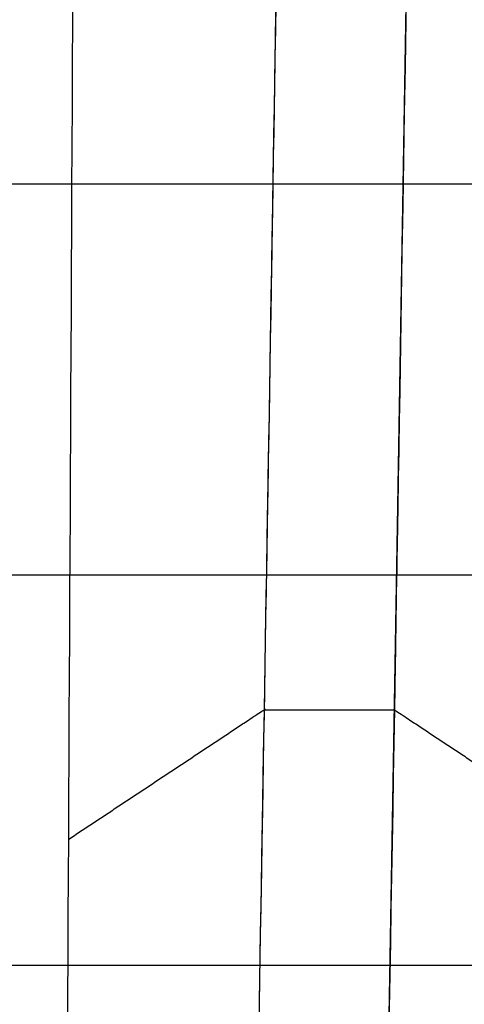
# Model space of a CAD drawing. Header units: millimetres. Extents: x -66 to 114, y 79 to 395.
# Tile 191 of 211: x 98.662 to 99.515, y 138.589 to 140.479. Entities that reach past the tile are written whole.
import ezdxf

# ---------------------------------------------------------------- set-up
doc = ezdxf.new("R2010")
doc.units = ezdxf.units.MM
doc.layers.add('Layer 01', color=7, linetype='Continuous', true_color=0x000000)

msp = doc.modelspace()

# ---------------------------------------------------------------- linework, layer by layer
at = {"layer": 'Layer 01'}
for p, q in [((93.1999904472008, 139.4133296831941, -14.73000000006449), (106.5499904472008, 139.4133296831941, -14.73000000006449)), ((93.1999904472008, 139.4133296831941, -19.3000000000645), (106.5499904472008, 139.4133296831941, -19.3000000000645)), ((93.19999044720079, 139.4133296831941, -23.87000000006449), (106.5499904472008, 139.4133296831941, -23.87000000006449)), ((93.19999044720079, 139.4133296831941, -22.37000000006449), (106.5499904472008, 139.4133296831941, -22.37000000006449)), ((93.1999904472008, 139.4133296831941, -17.8000000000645), (106.5499904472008, 139.4133296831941, -17.8000000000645)), ((93.1999904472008, 139.4133296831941, -13.23000000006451), (106.5499904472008, 139.4133296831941, -13.23000000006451))]:
    msp.add_line(p, q, dxfattribs=at)
for points, knots in [([(99.22499044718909, 144.9732382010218, -33.64384764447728), (99.3187404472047, 151.225314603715, -33.64388553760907), (99.41249044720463, 155.6462270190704, -29.22302671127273), (99.5062404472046, 160.067139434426, -24.80216788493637), (99.59999044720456, 160.0671773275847, -18.55009148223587), (99.69374044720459, 160.0672152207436, -12.29801507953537), (99.7874904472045, 155.6463563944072, -7.877102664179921), (99.88124044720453, 151.2254975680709, -3.456190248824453), (99.97499044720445, 144.9734211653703, -3.456152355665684), (100.0687404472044, 138.7213447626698, -3.456114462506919), (100.1624904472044, 134.3004323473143, -7.876973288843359), (100.2562404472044, 129.8795199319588, -12.29783211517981), (100.3499904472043, 129.8794820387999, -18.54990851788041), (100.4437404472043, 129.8794441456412, -24.80198492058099), (100.5374904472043, 134.3003029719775, -29.22289733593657), (100.6312404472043, 138.721161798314, -33.64380975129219), (100.7249904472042, 144.9732382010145, -33.64384764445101), (100.8187404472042, 151.2253146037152, -33.64388553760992), (100.9124904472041, 155.6462270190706, -29.22302671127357), (101.0062404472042, 160.0671394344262, -24.80216788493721), (101.0999904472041, 160.067177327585, -18.55009148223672), (101.1937404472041, 160.0672152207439, -12.29801507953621), (101.287490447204, 155.6463563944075, -7.877102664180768), (101.381240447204, 151.2254975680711, -3.456190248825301), (101.474990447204, 144.9734211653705, -3.456152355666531), (101.568740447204, 138.72134476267, -3.456114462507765), (101.6624904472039, 134.3004323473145, -7.876973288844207), (101.7562404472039, 129.879519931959, -12.29783211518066), (101.8499904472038, 129.8794820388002, -18.54990851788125), (101.9437404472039, 129.8794441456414, -24.80198492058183), (102.0374904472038, 134.3003029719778, -29.22289733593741), (102.1312404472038, 138.7211617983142, -33.64380975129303), (102.2249904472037, 144.9732382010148, -33.64384764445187), (102.3187404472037, 151.2253146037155, -33.64388553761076), (102.4124904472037, 155.6462270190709, -29.22302671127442), (102.5062404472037, 160.0671394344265, -24.80216788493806), (102.5999904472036, 160.0671773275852, -18.55009148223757), (102.6937404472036, 160.0672152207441, -12.29801507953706), (102.7874904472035, 155.6463563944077, -7.877102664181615), (102.8812404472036, 151.2254975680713, -3.456190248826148), (102.9749904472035, 144.9734211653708, -3.456152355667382), (103.0687404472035, 138.7213447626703, -3.456114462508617), (103.1624904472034, 134.3004323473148, -7.876973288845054), (103.2562404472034, 129.8795199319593, -12.29783211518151), (103.3499904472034, 129.8794820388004, -18.54990851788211), (103.4437404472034, 129.8794441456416, -24.80198492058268), (103.5374904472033, 134.300302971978, -29.22289733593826), (103.6312404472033, 138.7211617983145, -33.64380975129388), (103.7249904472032, 144.973238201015, -33.64384764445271), (103.8187404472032, 151.2253146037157, -33.64388553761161), (103.9124904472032, 155.6462270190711, -29.22302671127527), (104.0062404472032, 160.0671394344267, -24.80216788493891), (104.0999904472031, 160.0671773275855, -18.55009148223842), (104.1937404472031, 160.0672152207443, -12.29801507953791), (104.287490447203, 155.6463563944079, -7.877102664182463), (104.381240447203, 151.2254975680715, -3.456190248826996), (104.474990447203, 144.973421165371, -3.456152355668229), (104.568740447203, 138.7213447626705, -3.456114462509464), (104.6624904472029, 134.300432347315, -7.876973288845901), (104.7562404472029, 129.8795199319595, -12.29783211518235), (104.8499904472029, 129.8794820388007, -18.54990851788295), (104.9437404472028, 129.8794441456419, -24.80198492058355), (105.0374904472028, 134.3003029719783, -29.22289733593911), (105.1312404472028, 138.7211617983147, -33.64380975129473), (105.2249904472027, 144.9732382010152, -33.64384764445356), (105.3187404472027, 151.225314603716, -33.64388553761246), (105.4124904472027, 155.6462270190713, -29.22302671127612), (105.5062404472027, 160.0671394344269, -24.80216788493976), (105.5999904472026, 160.0671773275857, -18.55009148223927), (105.6937404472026, 160.0672152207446, -12.29801507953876), (105.7874904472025, 155.6463563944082, -7.87710266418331), (105.8812404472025, 151.2254975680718, -3.456190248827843), (105.9749904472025, 144.9734211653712, -3.456152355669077), (106.0687404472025, 138.7213447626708, -3.456114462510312), (106.1624904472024, 134.3004323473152, -7.876973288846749), (106.2562404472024, 129.8795199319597, -12.2978321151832), (106.3499904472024, 129.8794820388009, -18.5499085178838), (106.4437404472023, 129.8794441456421, -24.8019849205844), (106.5374904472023, 134.3003029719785, -29.22289733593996), (106.6312404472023, 138.7211617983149, -33.64380975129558), (106.7249904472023, 144.9732382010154, -33.6438476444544), (106.8187404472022, 151.2253146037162, -33.64388553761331), (106.9124904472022, 155.6462270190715, -29.22302671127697), (107.0062404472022, 160.0671394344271, -24.80216788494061), (107.0999904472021, 160.0671773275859, -18.55009148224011), (107.1937404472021, 160.0672152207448, -12.2980150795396), (107.2874904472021, 155.6463563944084, -7.877102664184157), (107.3812404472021, 151.225497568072, -3.45619024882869), (107.474990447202, 144.9734211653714, -3.456152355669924), (107.568740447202, 138.721344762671, -3.456114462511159), (107.662490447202, 134.3004323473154, -7.876973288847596), (107.7562404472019, 129.87951993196, -12.29783211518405), (107.8499904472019, 129.8794820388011, -18.54990851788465), (107.9437404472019, 129.8794441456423, -24.80198492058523), (108.0374904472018, 134.3003029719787, -29.2228973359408), (108.1312404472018, 138.7211617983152, -33.64380975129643), (108.2249904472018, 144.9732382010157, -33.64384764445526), (108.3187404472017, 151.2253146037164, -33.64388553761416), (108.4124904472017, 155.6462270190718, -29.22302671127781), (108.5062404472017, 160.0671394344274, -24.80216788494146), (108.5999904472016, 160.0671773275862, -18.55009148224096), (108.6937404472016, 160.0672152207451, -12.29801507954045), (108.7874904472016, 155.6463563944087, -7.877102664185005), (108.8812404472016, 151.2254975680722, -3.456190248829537), (108.9749904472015, 144.9734211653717, -3.456152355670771), (109.0687404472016, 138.7213447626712, -3.456114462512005), (109.1624904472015, 134.3004323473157, -7.876973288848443), (109.2562404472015, 129.8795199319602, -12.2978321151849), (109.3499904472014, 129.8794820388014, -18.54990851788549), (109.4437404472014, 129.8794441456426, -24.80198492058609), (109.5374904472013, 134.300302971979, -29.22289733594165), (109.6312404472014, 138.7211617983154, -33.64380975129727), (109.7249904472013, 144.9732382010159, -33.6438476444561), (109.8187404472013, 151.2253146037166, -33.643885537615), (109.9124904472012, 155.646227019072, -29.22302671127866), (110.0062404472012, 160.0671394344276, -24.8021678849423), (110.0999904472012, 160.0671773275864, -18.55009148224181), (110.1937404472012, 160.0672152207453, -12.2980150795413), (110.2874904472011, 155.6463563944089, -7.877102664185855), (110.3812404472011, 151.2254975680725, -3.456190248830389), (110.474990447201, 144.9734211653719, -3.456152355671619), (110.5687404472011, 138.7213447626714, -3.456114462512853), (110.662490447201, 134.3004323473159, -7.876973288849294), (110.756240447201, 129.8795199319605, -12.29783211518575), (110.8499904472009, 129.8794820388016, -18.54990851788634), (110.943740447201, 129.8794441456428, -24.80198492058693), (111.0374904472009, 134.3003029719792, -29.2228973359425), (111.1312404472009, 138.7211617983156, -33.64380975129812), (111.2249904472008, 144.9732382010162, -33.64384764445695)], [-1, -1, -1, -0.9843750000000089, -0.9843750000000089, -0.9687500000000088, -0.9687500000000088, -0.9531250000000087, -0.9531250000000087, -0.9375000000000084, -0.9375000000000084, -0.9218750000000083, -0.9218750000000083, -0.9062500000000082, -0.9062500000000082, -0.8906250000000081, -0.8906250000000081, -0.875000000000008, -0.875000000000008, -0.8593750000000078, -0.8593750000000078, -0.8437500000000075, -0.8437500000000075, -0.8281250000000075, -0.8281250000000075, -0.8125000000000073, -0.8125000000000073, -0.7968750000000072, -0.7968750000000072, -0.7812500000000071, -0.7812500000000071, -0.7656250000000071, -0.7656250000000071, -0.7500000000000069, -0.7500000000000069, -0.7343750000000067, -0.7343750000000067, -0.7187500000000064, -0.7187500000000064, -0.7031250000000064, -0.7031250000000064, -0.6875000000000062, -0.6875000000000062, -0.6718750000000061, -0.6718750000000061, -0.656250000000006, -0.656250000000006, -0.640625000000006, -0.640625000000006, -0.6250000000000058, -0.6250000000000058, -0.6093750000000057, -0.6093750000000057, -0.5937500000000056, -0.5937500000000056, -0.5781250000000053, -0.5781250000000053, -0.5625000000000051, -0.5625000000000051, -0.5468750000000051, -0.5468750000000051, -0.531250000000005, -0.531250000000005, -0.5156250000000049, -0.5156250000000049, -0.5000000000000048, -0.5000000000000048, -0.4843750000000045, -0.4843750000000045, -0.4687500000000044, -0.4687500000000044, -0.4531250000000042, -0.4531250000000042, -0.4375000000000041, -0.4375000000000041, -0.421875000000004, -0.421875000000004, -0.4062500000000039, -0.4062500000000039, -0.3906250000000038, -0.3906250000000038, -0.3750000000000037, -0.3750000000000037, -0.3593750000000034, -0.3593750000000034, -0.3437500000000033, -0.3437500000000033, -0.3281250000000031, -0.3281250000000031, -0.3125000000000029, -0.3125000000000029, -0.2968750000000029, -0.2968750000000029, -0.2812500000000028, -0.2812500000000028, -0.2656250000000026, -0.2656250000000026, -0.2500000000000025, -0.2500000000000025, -0.2343750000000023, -0.2343750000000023, -0.2187500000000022, -0.2187500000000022, -0.203125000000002, -0.203125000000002, -0.1875000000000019, -0.1875000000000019, -0.1718750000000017, -0.1718750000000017, -0.1562500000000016, -0.1562500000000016, -0.1406250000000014, -0.1406250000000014, -0.1250000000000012, -0.1250000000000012, -0.1093750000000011, -0.1093750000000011, -0.09375000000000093, -0.09375000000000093, -0.07812500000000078, -0.07812500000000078, -0.06250000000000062, -0.06250000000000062, -0.04687500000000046, -0.04687500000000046, -0.03125000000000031, -0.03125000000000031, -0.01562500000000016, -0.01562500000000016, 0, 0, 0]), ([(111.3499904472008, 144.9732382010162, -33.64384764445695), (111.2562404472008, 138.7211617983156, -33.64380975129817), (111.1624904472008, 134.3003029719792, -29.2228973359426), (111.0687404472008, 129.8794441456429, -24.80198492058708), (110.9749904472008, 129.8794820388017, -18.54990851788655), (110.8812404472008, 129.8795199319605, -12.29783211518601), (110.7874904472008, 134.300432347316, -7.876973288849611), (110.6937404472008, 138.7213447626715, -3.456114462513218), (110.5999904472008, 144.9734211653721, -3.456152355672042), (110.5062404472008, 151.2254975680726, -3.456190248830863), (110.4124904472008, 155.646356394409, -7.877102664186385), (110.3187404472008, 160.0672152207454, -12.29801507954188), (110.2249904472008, 160.0671773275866, -18.55009148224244), (110.1312404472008, 160.0671394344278, -24.80216788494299), (110.0374904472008, 155.6462270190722, -29.2230267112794), (109.9437404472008, 151.2253146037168, -33.64388553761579), (109.8499904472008, 144.9732382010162, -33.64384764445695), (109.7562404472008, 138.7211617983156, -33.64380975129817), (109.6624904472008, 134.3003029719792, -29.2228973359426), (109.5687404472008, 129.8794441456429, -24.80198492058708), (109.4749904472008, 129.8794820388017, -18.54990851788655), (109.3812404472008, 129.8795199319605, -12.29783211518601), (109.2874904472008, 134.300432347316, -7.87697328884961), (109.1937404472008, 138.7213447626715, -3.456114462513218), (109.0999904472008, 144.9734211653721, -3.456152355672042), (109.0062404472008, 151.2254975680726, -3.456190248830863), (108.9124904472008, 155.646356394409, -7.877102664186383), (108.8187404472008, 160.0672152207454, -12.29801507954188), (108.7249904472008, 160.0671773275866, -18.55009148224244), (108.6312404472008, 160.0671394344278, -24.80216788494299), (108.5374904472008, 155.6462270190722, -29.2230267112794), (108.4437404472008, 151.2253146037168, -33.64388553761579), (108.3499904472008, 144.9732382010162, -33.64384764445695), (108.2562404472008, 138.7211617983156, -33.64380975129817), (108.1624904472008, 134.3003029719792, -29.2228973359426), (108.0687404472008, 129.8794441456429, -24.80198492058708), (107.9749904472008, 129.8794820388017, -18.54990851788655), (107.8812404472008, 129.8795199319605, -12.29783211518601), (107.7874904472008, 134.300432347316, -7.87697328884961), (107.6937404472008, 138.7213447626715, -3.456114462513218), (107.5999904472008, 144.973421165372, -3.456152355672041), (107.5062404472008, 151.2254975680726, -3.456190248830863), (107.4124904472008, 155.646356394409, -7.877102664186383), (107.3187404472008, 160.0672152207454, -12.29801507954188), (107.2249904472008, 160.0671773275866, -18.55009148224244), (107.1312404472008, 160.0671394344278, -24.80216788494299), (107.0374904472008, 155.6462270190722, -29.2230267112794), (106.9437404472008, 151.2253146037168, -33.64388553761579), (106.8499904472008, 144.9732382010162, -33.64384764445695), (106.7562404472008, 138.7211617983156, -33.64380975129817), (106.6624904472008, 134.3003029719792, -29.2228973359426), (106.5687404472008, 129.8794441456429, -24.80198492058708), (106.4749904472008, 129.8794820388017, -18.54990851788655), (106.3812404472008, 129.8795199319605, -12.29783211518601), (106.2874904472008, 134.300432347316, -7.87697328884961), (106.1937404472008, 138.7213447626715, -3.456114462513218), (106.0999904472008, 144.973421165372, -3.456152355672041), (106.0062404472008, 151.2254975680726, -3.456190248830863), (105.9124904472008, 155.646356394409, -7.877102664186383), (105.8187404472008, 160.0672152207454, -12.29801507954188), (105.7249904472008, 160.0671773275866, -18.55009148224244), (105.6312404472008, 160.0671394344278, -24.80216788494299), (105.5374904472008, 155.6462270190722, -29.2230267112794), (105.4437404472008, 151.2253146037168, -33.64388553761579), (105.3499904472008, 144.9732382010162, -33.64384764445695), (105.2562404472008, 138.7211617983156, -33.64380975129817), (105.1624904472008, 134.3003029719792, -29.2228973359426), (105.0687404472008, 129.8794441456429, -24.80198492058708), (104.9749904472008, 129.8794820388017, -18.54990851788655), (104.8812404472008, 129.8795199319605, -12.29783211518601), (104.7874904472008, 134.300432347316, -7.87697328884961), (104.6937404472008, 138.7213447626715, -3.456114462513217), (104.5999904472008, 144.973421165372, -3.456152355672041), (104.5062404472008, 151.2254975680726, -3.456190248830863), (104.4124904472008, 155.646356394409, -7.877102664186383), (104.3187404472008, 160.0672152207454, -12.29801507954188), (104.2249904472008, 160.0671773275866, -18.55009148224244), (104.1312404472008, 160.0671394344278, -24.80216788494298), (104.0374904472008, 155.6462270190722, -29.2230267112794), (103.9437404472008, 151.2253146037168, -33.64388553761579), (103.8499904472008, 144.9732382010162, -33.64384764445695), (103.7562404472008, 138.7211617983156, -33.64380975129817), (103.6624904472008, 134.3003029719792, -29.2228973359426), (103.5687404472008, 129.8794441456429, -24.80198492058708), (103.4749904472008, 129.8794820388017, -18.54990851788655), (103.3812404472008, 129.8795199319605, -12.29783211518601), (103.2874904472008, 134.300432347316, -7.87697328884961), (103.1937404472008, 138.7213447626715, -3.456114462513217), (103.0999904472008, 144.973421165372, -3.456152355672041), (103.0062404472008, 151.2254975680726, -3.456190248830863), (102.9124904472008, 155.646356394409, -7.877102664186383), (102.8187404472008, 160.0672152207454, -12.29801507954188), (102.7249904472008, 160.0671773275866, -18.55009148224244), (102.6312404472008, 160.0671394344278, -24.80216788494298), (102.5374904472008, 155.6462270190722, -29.2230267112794), (102.4437404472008, 151.2253146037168, -33.64388553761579), (102.3499904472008, 144.9732382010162, -33.64384764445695), (102.2562404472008, 138.7211617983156, -33.64380975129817), (102.1624904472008, 134.3003029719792, -29.2228973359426), (102.0687404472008, 129.8794441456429, -24.80198492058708), (101.9749904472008, 129.8794820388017, -18.54990851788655), (101.8812404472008, 129.8795199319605, -12.29783211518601), (101.7874904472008, 134.300432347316, -7.87697328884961), (101.6937404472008, 138.7213447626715, -3.456114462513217), (101.5999904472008, 144.973421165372, -3.456152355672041), (101.5062404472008, 151.2254975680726, -3.456190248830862), (101.4124904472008, 155.646356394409, -7.877102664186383), (101.3187404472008, 160.0672152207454, -12.29801507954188), (101.2249904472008, 160.0671773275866, -18.55009148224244), (101.1312404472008, 160.0671394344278, -24.80216788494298), (101.0374904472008, 155.6462270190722, -29.2230267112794), (100.9437404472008, 151.2253146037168, -33.64388553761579), (100.8499904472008, 144.9732382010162, -33.64384764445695), (100.7562404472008, 138.7211617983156, -33.64380975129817), (100.6624904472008, 134.3003029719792, -29.2228973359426), (100.5687404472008, 129.8794441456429, -24.80198492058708), (100.4749904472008, 129.8794820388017, -18.54990851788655), (100.3812404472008, 129.8795199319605, -12.29783211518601), (100.2874904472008, 134.300432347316, -7.87697328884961), (100.1937404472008, 138.7213447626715, -3.456114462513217), (100.0999904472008, 144.973421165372, -3.456152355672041), (100.0062404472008, 151.2254975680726, -3.456190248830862), (99.9124904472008, 155.646356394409, -7.877102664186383), (99.81874044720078, 160.0672152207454, -12.29801507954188), (99.7249904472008, 160.0671773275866, -18.55009148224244), (99.6312404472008, 160.0671394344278, -24.80216788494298), (99.5374904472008, 155.6462270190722, -29.2230267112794), (99.44374044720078, 151.2253146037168, -33.64388553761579), (99.3499904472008, 144.9732382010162, -33.64384764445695)], [0, 0, 0, 0.015625, 0.015625, 0.03125, 0.03125, 0.046875, 0.046875, 0.0625, 0.0625, 0.078125, 0.078125, 0.09375, 0.09375, 0.109375, 0.109375, 0.125, 0.125, 0.140625, 0.140625, 0.15625, 0.15625, 0.171875, 0.171875, 0.1875, 0.1875, 0.203125, 0.203125, 0.21875, 0.21875, 0.234375, 0.234375, 0.25, 0.25, 0.265625, 0.265625, 0.28125, 0.28125, 0.296875, 0.296875, 0.3125, 0.3125, 0.328125, 0.328125, 0.34375, 0.34375, 0.359375, 0.359375, 0.375, 0.375, 0.390625, 0.390625, 0.40625, 0.40625, 0.421875, 0.421875, 0.4375, 0.4375, 0.453125, 0.453125, 0.46875, 0.46875, 0.484375, 0.484375, 0.5, 0.5, 0.515625, 0.515625, 0.53125, 0.53125, 0.546875, 0.546875, 0.5625, 0.5625, 0.578125, 0.578125, 0.59375, 0.59375, 0.609375, 0.609375, 0.625, 0.625, 0.640625, 0.640625, 0.65625, 0.65625, 0.671875, 0.671875, 0.6875, 0.6875, 0.703125, 0.703125, 0.71875, 0.71875, 0.734375, 0.734375, 0.75, 0.75, 0.765625, 0.765625, 0.78125, 0.78125, 0.796875, 0.796875, 0.8125, 0.8125, 0.828125, 0.828125, 0.84375, 0.84375, 0.859375, 0.859375, 0.875, 0.875, 0.890625, 0.890625, 0.90625, 0.90625, 0.921875, 0.921875, 0.9375, 0.9375, 0.953125, 0.953125, 0.96875, 0.96875, 0.984375, 0.984375, 1, 1, 1]), ([(99.4749904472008, 144.9732382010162, -33.64384764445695), (99.56874044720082, 151.2253146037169, -33.64388553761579), (99.6624904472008, 155.6462270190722, -29.2230267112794), (99.75624044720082, 160.0671394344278, -24.80216788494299), (99.8499904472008, 160.0671773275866, -18.55009148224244), (99.9437404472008, 160.0672152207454, -12.29801507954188), (100.0374904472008, 155.646356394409, -7.877102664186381), (100.1312404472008, 151.2254975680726, -3.456190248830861), (100.2249904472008, 144.973421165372, -3.456152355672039), (100.3187404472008, 138.7213447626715, -3.45611446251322), (100.4124904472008, 134.300432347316, -7.876973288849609), (100.5062404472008, 129.8795199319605, -12.29783211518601), (100.5999904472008, 129.8794820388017, -18.54990851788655), (100.6937404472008, 129.8794441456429, -24.80198492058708), (100.7874904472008, 134.3003029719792, -29.2228973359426), (100.8812404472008, 138.7211617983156, -33.64380975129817), (100.9749904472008, 144.9732382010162, -33.64384764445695), (101.0687404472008, 151.2253146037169, -33.64388553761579), (101.1624904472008, 155.6462270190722, -29.2230267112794), (101.2562404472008, 160.0671394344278, -24.80216788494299), (101.3499904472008, 160.0671773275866, -18.55009148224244), (101.4437404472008, 160.0672152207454, -12.29801507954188), (101.5374904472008, 155.646356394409, -7.877102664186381), (101.6312404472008, 151.2254975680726, -3.456190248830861), (101.7249904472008, 144.973421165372, -3.456152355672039), (101.8187404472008, 138.7213447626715, -3.45611446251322), (101.9124904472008, 134.300432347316, -7.876973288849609), (102.0062404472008, 129.8795199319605, -12.29783211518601), (102.0999904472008, 129.8794820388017, -18.54990851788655), (102.1937404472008, 129.8794441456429, -24.80198492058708), (102.2874904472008, 134.3003029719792, -29.2228973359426), (102.3812404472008, 138.7211617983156, -33.64380975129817), (102.4749904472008, 144.9732382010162, -33.64384764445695), (102.5687404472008, 151.2253146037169, -33.64388553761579), (102.6624904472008, 155.6462270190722, -29.2230267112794), (102.7562404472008, 160.0671394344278, -24.80216788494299), (102.8499904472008, 160.0671773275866, -18.55009148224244), (102.9437404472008, 160.0672152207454, -12.29801507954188), (103.0374904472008, 155.646356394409, -7.877102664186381), (103.1312404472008, 151.2254975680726, -3.456190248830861), (103.2249904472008, 144.973421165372, -3.456152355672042), (103.3187404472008, 138.7213447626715, -3.456114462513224), (103.4124904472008, 134.300432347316, -7.876973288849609), (103.5062404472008, 129.8795199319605, -12.29783211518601), (103.5999904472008, 129.8794820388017, -18.54990851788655), (103.6937404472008, 129.8794441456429, -24.80198492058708), (103.7874904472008, 134.3003029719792, -29.2228973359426), (103.8812404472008, 138.7211617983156, -33.64380975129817), (103.9749904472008, 144.9732382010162, -33.64384764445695), (104.0687404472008, 151.2253146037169, -33.64388553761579), (104.1624904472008, 155.6462270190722, -29.2230267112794), (104.2562404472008, 160.0671394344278, -24.80216788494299), (104.3499904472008, 160.0671773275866, -18.55009148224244), (104.4437404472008, 160.0672152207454, -12.29801507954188), (104.5374904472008, 155.646356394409, -7.877102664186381), (104.6312404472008, 151.2254975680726, -3.456190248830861), (104.7249904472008, 144.973421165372, -3.456152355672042), (104.8187404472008, 138.7213447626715, -3.456114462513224), (104.9124904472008, 134.300432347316, -7.876973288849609), (105.0062404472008, 129.8795199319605, -12.29783211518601), (105.0999904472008, 129.8794820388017, -18.54990851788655), (105.1937404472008, 129.8794441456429, -24.80198492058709), (105.2874904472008, 134.3003029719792, -29.2228973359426), (105.3812404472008, 138.7211617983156, -33.64380975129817), (105.4749904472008, 144.9732382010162, -33.64384764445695), (105.5687404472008, 151.2253146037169, -33.64388553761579), (105.6624904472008, 155.6462270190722, -29.2230267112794), (105.7562404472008, 160.0671394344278, -24.80216788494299), (105.8499904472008, 160.0671773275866, -18.55009148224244), (105.9437404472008, 160.0672152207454, -12.29801507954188), (106.0374904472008, 155.646356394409, -7.877102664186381), (106.1312404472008, 151.2254975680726, -3.456190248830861), (106.2249904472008, 144.973421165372, -3.456152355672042), (106.3187404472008, 138.7213447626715, -3.456114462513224), (106.4124904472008, 134.300432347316, -7.876973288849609), (106.5062404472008, 129.8795199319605, -12.29783211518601), (106.5999904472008, 129.8794820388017, -18.54990851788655), (106.6937404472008, 129.8794441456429, -24.80198492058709), (106.7874904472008, 134.3003029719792, -29.2228973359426), (106.8812404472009, 138.7211617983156, -33.64380975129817), (106.9749904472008, 144.9732382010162, -33.64384764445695), (107.0687404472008, 151.2253146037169, -33.64388553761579), (107.1624904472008, 155.6462270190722, -29.2230267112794), (107.2562404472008, 160.0671394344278, -24.80216788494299), (107.3499904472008, 160.0671773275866, -18.55009148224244), (107.4437404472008, 160.0672152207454, -12.29801507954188), (107.5374904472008, 155.646356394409, -7.877102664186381), (107.6312404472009, 151.2254975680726, -3.456190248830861), (107.7249904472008, 144.973421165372, -3.456152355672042), (107.8187404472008, 138.7213447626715, -3.456114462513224), (107.9124904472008, 134.300432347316, -7.876973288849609), (108.0062404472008, 129.8795199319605, -12.29783211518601), (108.0999904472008, 129.8794820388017, -18.54990851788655), (108.1937404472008, 129.8794441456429, -24.80198492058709), (108.2874904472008, 134.3003029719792, -29.2228973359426), (108.3812404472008, 138.7211617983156, -33.64380975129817), (108.4749904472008, 144.9732382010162, -33.64384764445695), (108.5687404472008, 151.2253146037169, -33.64388553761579), (108.6624904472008, 155.6462270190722, -29.2230267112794), (108.7562404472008, 160.0671394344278, -24.80216788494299), (108.8499904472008, 160.0671773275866, -18.55009148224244), (108.9437404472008, 160.0672152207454, -12.29801507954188), (109.0374904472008, 155.646356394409, -7.877102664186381), (109.1312404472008, 151.2254975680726, -3.456190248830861), (109.2249904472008, 144.9734211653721, -3.456152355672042), (109.3187404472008, 138.7213447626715, -3.456114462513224), (109.4124904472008, 134.300432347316, -7.876973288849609), (109.5062404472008, 129.8795199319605, -12.29783211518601), (109.5999904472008, 129.8794820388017, -18.54990851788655), (109.6937404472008, 129.8794441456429, -24.80198492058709), (109.7874904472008, 134.3003029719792, -29.2228973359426), (109.8812404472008, 138.7211617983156, -33.64380975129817), (109.9749904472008, 144.9732382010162, -33.64384764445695), (110.0687404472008, 151.2253146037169, -33.64388553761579), (110.1624904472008, 155.6462270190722, -29.2230267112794), (110.2562404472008, 160.0671394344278, -24.80216788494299), (110.3499904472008, 160.0671773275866, -18.55009148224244), (110.4437404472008, 160.0672152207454, -12.29801507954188), (110.5374904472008, 155.646356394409, -7.877102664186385), (110.6312404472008, 151.2254975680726, -3.456190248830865), (110.7249904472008, 144.9734211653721, -3.456152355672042), (110.8187404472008, 138.7213447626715, -3.456114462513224), (110.9124904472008, 134.300432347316, -7.876973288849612), (111.0062404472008, 129.8795199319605, -12.29783211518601), (111.0999904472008, 129.8794820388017, -18.54990851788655), (111.1937404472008, 129.8794441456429, -24.80198492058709), (111.2874904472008, 134.3003029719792, -29.2228973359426), (111.3812404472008, 138.7211617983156, -33.64380975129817), (111.4749904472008, 144.9732382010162, -33.64384764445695)], [0, 0, 0, 12.50555850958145, 12.50555850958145, 25.01111701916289, 25.01111701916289, 37.51667552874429, 37.51667552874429, 50.02223403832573, 50.02223403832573, 62.52779254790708, 62.52779254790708, 75.03335105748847, 75.03335105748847, 87.53890956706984, 87.53890956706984, 100.0444680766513, 100.0444680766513, 112.5500265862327, 112.5500265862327, 125.0555850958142, 125.0555850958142, 137.5611436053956, 137.5611436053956, 150.066702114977, 150.066702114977, 162.5722606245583, 162.5722606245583, 175.0778191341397, 175.0778191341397, 187.5833776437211, 187.5833776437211, 200.0889361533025, 200.0889361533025, 212.594494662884, 212.594494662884, 225.1000531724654, 225.1000531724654, 237.6056116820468, 237.6056116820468, 250.1111701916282, 250.1111701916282, 262.6167287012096, 262.6167287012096, 275.1222872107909, 275.1222872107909, 287.6278457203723, 287.6278457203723, 300.1334042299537, 300.1334042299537, 312.6389627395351, 312.6389627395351, 325.1445212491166, 325.1445212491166, 337.650079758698, 337.650079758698, 350.1556382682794, 350.1556382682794, 362.6611967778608, 362.6611967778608, 375.1667552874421, 375.1667552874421, 387.6723137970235, 387.6723137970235, 400.1778723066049, 400.1778723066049, 412.6834308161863, 412.6834308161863, 425.1889893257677, 425.1889893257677, 437.6945478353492, 437.6945478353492, 450.2001063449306, 450.2001063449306, 462.705664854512, 462.705664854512, 475.2112233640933, 475.2112233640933, 487.7167818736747, 487.7167818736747, 500.2223403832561, 500.2223403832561, 512.7278988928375, 512.7278988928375, 525.2334574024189, 525.2334574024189, 537.7390159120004, 537.7390159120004, 550.2445744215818, 550.2445744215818, 562.7501329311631, 562.7501329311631, 575.2556914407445, 575.2556914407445, 587.7612499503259, 587.7612499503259, 600.2668084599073, 600.2668084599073, 612.7723669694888, 612.7723669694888, 625.2779254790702, 625.2779254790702, 637.7834839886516, 637.7834839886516, 650.289042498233, 650.289042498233, 662.7946010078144, 662.7946010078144, 675.3001595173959, 675.3001595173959, 687.8057180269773, 687.8057180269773, 700.3112765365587, 700.3112765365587, 712.8168350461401, 712.8168350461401, 725.3223935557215, 725.3223935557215, 737.827952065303, 737.827952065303, 750.3335105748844, 750.3335105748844, 762.8390690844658, 762.8390690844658, 775.3446275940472, 775.3446275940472, 787.8501861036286, 787.8501861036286, 800.35574461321, 800.35574461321, 800.35574461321])]:
    msp.add_rational_spline(points, [1, 0.923879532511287, 1, 0.923879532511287, 1, 0.923879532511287, 1, 0.923879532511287, 1, 0.923879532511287, 1, 0.923879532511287, 1, 0.923879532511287, 1, 0.923879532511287, 1, 0.923879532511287, 1, 0.923879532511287, 1, 0.923879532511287, 1, 0.923879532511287, 1, 0.923879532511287, 1, 0.923879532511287, 1, 0.923879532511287, 1, 0.923879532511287, 1, 0.923879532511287, 1, 0.923879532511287, 1, 0.923879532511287, 1, 0.923879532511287, 1, 0.923879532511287, 1, 0.923879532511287, 1, 0.923879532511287, 1, 0.923879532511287, 1, 0.923879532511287, 1, 0.923879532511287, 1, 0.923879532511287, 1, 0.923879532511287, 1, 0.923879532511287, 1, 0.923879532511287, 1, 0.923879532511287, 1, 0.923879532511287, 1, 0.923879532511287, 1, 0.923879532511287, 1, 0.923879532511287, 1, 0.923879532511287, 1, 0.923879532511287, 1, 0.923879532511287, 1, 0.923879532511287, 1, 0.923879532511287, 1, 0.923879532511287, 1, 0.923879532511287, 1, 0.923879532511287, 1, 0.923879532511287, 1, 0.923879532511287, 1, 0.923879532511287, 1, 0.923879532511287, 1, 0.923879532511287, 1, 0.923879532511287, 1, 0.923879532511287, 1, 0.923879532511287, 1, 0.923879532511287, 1, 0.923879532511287, 1, 0.923879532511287, 1, 0.923879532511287, 1, 0.923879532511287, 1, 0.923879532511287, 1, 0.923879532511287, 1, 0.923879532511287, 1, 0.923879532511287, 1, 0.923879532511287, 1, 0.923879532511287, 1, 0.923879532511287, 1, 0.923879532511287, 1], degree=2, knots=knots, dxfattribs=at)
for points, degree, knots in [([(98.78499113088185, 144.9733056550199, -34.4059500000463), (98.77667864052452, 143.203495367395, -34.40594731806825), (98.76836615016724, 141.4340544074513, -34.10689266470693), (98.75174116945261, 138.0910323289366, -32.94365700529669), (98.74342867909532, 136.5181479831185, -32.07971844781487), (98.7268036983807, 133.7430790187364, -29.88246878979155), (98.71849120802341, 132.541472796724, -28.54961565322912), (98.70186622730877, 130.6426213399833, -25.56243019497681), (98.69355373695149, 129.9457718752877, -23.90872048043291), (98.67692875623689, 129.1340690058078, -20.46342625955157), (98.66861626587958, 129.019384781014, -18.67255984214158), (98.65199128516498, 129.3849973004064, -15.15187222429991), (98.64367879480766, 129.8652178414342, -13.42278482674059), (98.62705381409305, 131.3675322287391, -10.21779414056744), (98.61874132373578, 132.389312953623, -8.742558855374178), (98.60211634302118, 134.8614468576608, -6.209286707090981), (98.59380385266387, 136.3112847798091, -5.151777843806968), (98.58549136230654, 137.8950194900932, -4.361833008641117)], 3, [0, 0, 0, 0, 5.334213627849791, 5.334213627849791, 10.66842725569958, 10.66842725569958, 16.00264088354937, 16.00264088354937, 21.33685451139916, 21.33685451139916, 26.67106813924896, 26.67106813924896, 32.00528176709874, 32.00528176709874, 37.33949539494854, 37.33949539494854, 42.67370902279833, 42.67370902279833, 42.67370902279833, 42.67370902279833]), ([(99.22499044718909, 144.9732382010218, -33.64384764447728), (99.20548384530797, 143.7399339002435, -33.66708723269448), (99.18673538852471, 142.5501669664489, -33.53677444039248), (99.15074877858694, 140.317222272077, -33.04526243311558), (99.13351016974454, 139.2738396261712, -32.68349980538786), (99.10054215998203, 137.3651329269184, -31.7984739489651), (99.08481317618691, 136.4991748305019, -31.27672331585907), (99.05486525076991, 134.9499814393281, -30.14414484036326), (99.0406463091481, 134.2666834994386, -29.53298923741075), (99.01371846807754, 133.0735986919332, -28.27713749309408), (99.00100956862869, 132.5631178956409, -27.63307562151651), (98.9771018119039, 131.6914084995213, -26.35920981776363), (98.96590295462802, 131.3300972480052, -25.72929591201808), (98.94501528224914, 130.7302237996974, -24.5163286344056), (98.93532646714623, 130.4917311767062, -23.93309605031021), (98.921925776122, 130.2040316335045, -23.11078729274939), (98.91764763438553, 130.1198164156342, -22.84535233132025), (98.91151355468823, 130.0084298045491, -22.46172692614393), (98.90951605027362, 129.9737916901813, -22.33626890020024), (98.90659057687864, 129.9252602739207, -22.1518642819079), (98.90514553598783, 129.9018511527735, -22.06060724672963), (98.90349062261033, 129.8759732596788, -21.95582586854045), (98.90267090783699, 129.8633843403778, -21.90386009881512), (98.9022629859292, 129.8571763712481, -21.87798389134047), (98.90205950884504, 129.8540938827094, -21.86507251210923), (98.90197240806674, 129.8527774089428, -21.85954479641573), (98.90191436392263, 129.8519007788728, -21.85586092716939), (98.90186409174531, 129.8511423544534, -21.85267008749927), (98.9008659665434, 129.8360909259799, -21.78931593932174), (98.8970077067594, 129.775871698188, -21.54864178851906), (98.88691850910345, 129.656425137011, -20.91233887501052), (98.88283847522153, 129.6123550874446, -20.65422601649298), (98.8756429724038, 129.5502388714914, -20.19667508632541), (98.8730652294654, 129.5302373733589, -20.03243074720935), (98.86892975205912, 129.5029459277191, -19.76837223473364), (98.86679479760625, 129.4899816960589, -19.63192105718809), (98.86418638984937, 129.4764518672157, -19.46498180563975), (98.86285277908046, 129.4701391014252, -19.37957596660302), (98.86217862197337, 129.4671025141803, -19.33638908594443), (98.86183970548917, 129.4656150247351, -19.31467467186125), (98.86169406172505, 129.4649842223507, -19.30534257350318), (98.86159687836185, 129.4645651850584, -19.29911541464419), (98.8615169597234, 129.4642227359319, -19.29399434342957), (98.85704618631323, 129.4451182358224, -19.00750938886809), (98.85152804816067, 129.4287225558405, -18.6488404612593), (98.84165369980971, 129.4308995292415, -18.00107615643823), (98.83809606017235, 129.4361795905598, -17.76688581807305), (98.8323603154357, 129.4546140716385, -17.38858860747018), (98.83038185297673, 129.4625171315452, -17.25799097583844), (98.82731433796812, 129.4775216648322, -17.05543189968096), (98.82575562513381, 129.4858119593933, -16.95248712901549), (98.82389345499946, 129.4969808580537, -16.82949421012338), (98.82295145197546, 129.502954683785, -16.76727840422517), (98.82247772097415, 129.5060408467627, -16.73599109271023), (98.8222741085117, 129.5073849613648, -16.7225438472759), (98.82213823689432, 129.5082858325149, -16.71357048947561), (98.82205026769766, 129.5088722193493, -16.70776079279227), (98.81584570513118, 129.5503699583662, -16.29799877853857), (98.80945844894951, 129.6085830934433, -15.8814499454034), (98.79953137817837, 129.7254612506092, -15.24421261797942), (98.79616465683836, 129.7693467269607, -15.02973988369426), (98.7910280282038, 129.8430239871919, -14.70531687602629), (98.78843807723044, 129.8818249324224, -14.54242761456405), (98.78537860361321, 129.9306278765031, -14.35129424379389), (98.78383940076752, 129.9559258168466, -14.25546545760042), (98.78306743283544, 129.9688004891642, -14.20748704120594), (98.78273608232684, 129.9743667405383, -14.18691130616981), (98.78251506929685, 129.9780883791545, -14.17319115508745), (98.78242227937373, 129.9796538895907, -14.16743225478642), (98.77407679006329, 130.1208562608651, -13.6496595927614), (98.76665738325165, 130.272857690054, -13.19349118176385), (98.75672480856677, 130.5002817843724, -12.58685308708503), (98.75361337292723, 130.5760473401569, -12.39755018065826), (98.74924535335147, 130.6875364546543, -12.13242888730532), (98.74713612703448, 130.7427450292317, -12.004574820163), (98.74480623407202, 130.8058055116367, -11.86352202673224), (98.7436740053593, 130.8369505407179, -11.79500712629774), (98.74311607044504, 130.8524208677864, -11.7612505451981), (98.74283914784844, 130.8601297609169, -11.74449722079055), (98.74270119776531, 130.8639775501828, -11.73615176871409), (98.74264218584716, 130.8656251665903, -11.73258183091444), (98.74260286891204, 130.8667232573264, -11.730203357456), (98.74260467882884, 130.8666724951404, -11.73031284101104), (98.73204446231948, 131.1618041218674, -11.09148033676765), (98.72353509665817, 131.4402911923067, -10.59654564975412), (98.71378568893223, 131.7740034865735, -10.04103029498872), (98.7110383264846, 131.8715972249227, -9.887009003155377), (98.70767094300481, 131.9928989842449, -9.70012117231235), (98.70667409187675, 132.0291703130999, -9.645189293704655), (98.70536723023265, 132.0769238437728, -9.573587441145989), (98.70476090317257, 132.0991389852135, -9.540486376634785), (98.70413595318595, 132.1220772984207, -9.506548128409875), (98.70384408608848, 132.132794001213, -9.490744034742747), (98.70370330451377, 132.1379633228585, -9.483132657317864), (98.7036440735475, 132.140138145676, -9.479932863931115), (98.70360483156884, 132.1415789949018, -9.477813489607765), (98.70361759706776, 132.1411103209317, -9.478502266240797), (98.69695610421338, 132.38569033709, -9.11892478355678), (98.68702064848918, 132.7718811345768, -8.598531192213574), (98.67539310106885, 133.2588761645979, -8.020312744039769), (98.66957028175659, 133.5111912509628, -7.738806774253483), (98.66665661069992, 133.6395166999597, -7.600001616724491), (98.6651992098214, 133.7042168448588, -7.531091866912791), (98.66447036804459, 133.7367007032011, -7.496760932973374), (98.66410591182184, 133.7529760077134, -7.479626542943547), (98.6639236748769, 133.7611219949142, -7.471067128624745), (98.66384557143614, 133.7646149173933, -7.467400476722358), (98.66379350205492, 133.7669439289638, -7.46495641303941), (98.66374194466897, 133.7692505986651, -7.462536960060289), (98.66361019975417, 133.7751453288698, -7.45635501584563), (98.66030843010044, 133.92403557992, -7.294276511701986), (98.65059996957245, 134.390469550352, -6.845138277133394), (98.64657118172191, 134.587044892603, -6.661638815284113), (98.63933904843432, 134.9515332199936, -6.344891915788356), (98.63673017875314, 135.084659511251, -6.232437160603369), (98.63251963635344, 135.3029821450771, -6.055028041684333), (98.63106658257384, 135.3788629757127, -5.994440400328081), (98.62881269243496, 135.4975007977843, -5.901610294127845), (98.62766716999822, 135.5580239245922, -5.854708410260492), (98.62629821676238, 135.6307765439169, -5.799191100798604), (98.6256056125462, 135.6676928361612, -5.771239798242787), (98.62525727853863, 135.6862865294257, -5.757216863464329), (98.6251075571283, 135.6942843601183, -5.751196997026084), (98.62500764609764, 135.6996227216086, -5.74718153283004), (98.62492918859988, 135.703816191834, -5.744030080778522), (98.6138490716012, 136.2961291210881, -5.299086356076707), (98.60072522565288, 137.0182512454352, -4.819669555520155), (98.58549136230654, 137.8950194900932, -4.361833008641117)], 3, [0, 0, 0, 0, 2.593942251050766, 2.593942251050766, 5.187884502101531, 5.187884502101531, 7.781826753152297, 7.781826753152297, 10.37576900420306, 10.37576900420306, 12.96971125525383, 12.96971125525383, 15.56365350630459, 15.56365350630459, 18.15759575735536, 18.15759575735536, 19.45456688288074, 19.45456688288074, 20.10305244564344, 20.10305244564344, 20.42729522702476, 20.58941661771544, 20.67047731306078, 20.71100766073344, 20.73127283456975, 20.7414054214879, 20.7414054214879, 20.75153800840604, 20.75153800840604, 22.04850913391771, 22.04850913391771, 22.69699469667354, 22.69699469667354, 23.02123747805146, 23.02123747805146, 23.18335886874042, 23.2644195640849, 23.30494991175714, 23.32521508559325, 23.33534767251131, 23.34041396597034, 23.34041396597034, 23.34548025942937, 23.34548025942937, 24.6424513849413, 24.6424513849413, 25.29093694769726, 25.29093694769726, 25.61517972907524, 25.61517972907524, 25.77730111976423, 25.85836181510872, 25.89889216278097, 25.91915733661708, 25.92928992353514, 25.92928992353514, 25.9394225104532, 25.9394225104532, 27.23639363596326, 27.23639363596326, 27.8848791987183, 27.8848791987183, 28.20912198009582, 28.37124337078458, 28.45230406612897, 28.49283441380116, 28.51309958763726, 28.51309958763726, 28.53336476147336, 28.53336476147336, 29.83033588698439, 29.83033588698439, 30.47882144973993, 30.47882144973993, 30.80306423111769, 30.9651856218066, 31.04624631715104, 31.08677666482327, 31.1070418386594, 31.11717442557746, 31.12224071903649, 31.12224071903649, 31.12730701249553, 31.12730701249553, 32.42427813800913, 32.42427813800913, 33.07276370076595, 33.07276370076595, 33.39700648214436, 33.39700648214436, 33.55912787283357, 33.64018856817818, 33.68071891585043, 33.70098408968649, 33.71111667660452, 33.71111667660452, 33.72124926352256, 33.72124926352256, 35.01822038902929, 35.66670595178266, 35.99094873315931, 36.15307012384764, 36.2341308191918, 36.27466116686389, 36.29492634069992, 36.30505892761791, 36.31012522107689, 36.31012522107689, 36.31519151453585, 36.31519151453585, 37.61216263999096, 37.61216263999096, 38.26064820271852, 38.26064820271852, 38.58489098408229, 38.58489098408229, 38.74701237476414, 38.74701237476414, 38.82807307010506, 38.86860341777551, 38.88886859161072, 38.89900117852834, 38.90406747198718, 38.90406747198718, 38.909133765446, 38.909133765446, 41.50307601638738, 41.50307601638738, 41.50307601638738, 41.50307601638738]), ([(98.83507876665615, 137.9086201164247, -4.354894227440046), (98.880075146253, 136.3236204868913, -5.143726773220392), (98.92507152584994, 134.8722927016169, -6.200316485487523), (99.01506428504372, 132.3971359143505, -8.732414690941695), (99.06006066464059, 131.3738235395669, -10.20739467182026), (99.15005342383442, 129.8686541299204, -13.41245122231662), (99.19504980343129, 129.3871112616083, -15.14185881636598), (99.28504256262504, 129.0192478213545, -18.66359119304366), (99.33003894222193, 129.1330040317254, -20.45518090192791), (99.42003170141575, 129.943339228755, -23.90210406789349), (99.46502808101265, 130.6397490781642, -25.55671806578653), (99.55502084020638, 132.538203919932, -28.54566297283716), (99.60001721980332, 133.7398526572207, -29.87937001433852), (99.69000997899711, 136.5153899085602, -32.07807768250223), (99.73500635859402, 138.0886990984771, -32.94261938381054), (99.82499911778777, 141.4327827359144, -34.10667568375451), (99.86999549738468, 143.2028591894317, -34.40594731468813), (99.91499187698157, 144.973305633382, -34.40595000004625)], 3, [0, 0, 0, 0, 5.337797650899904, 5.337797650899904, 10.67559530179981, 10.67559530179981, 16.01339295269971, 16.01339295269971, 21.35119060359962, 21.35119060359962, 26.68898825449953, 26.68898825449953, 32.02678590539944, 32.02678590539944, 37.36458355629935, 37.36458355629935, 42.70238120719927, 42.70238120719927, 42.70238120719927, 42.70238120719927]), ([(98.83507876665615, 137.9086201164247, -4.354894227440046), (98.84791545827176, 137.1397368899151, -4.755385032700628), (98.86086947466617, 136.4049369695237, -5.218072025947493), (98.8804764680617, 135.3683695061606, -5.995918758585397), (98.89032395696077, 134.8664254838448, -6.405704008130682), (98.90023743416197, 134.3913586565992, -6.844579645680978), (98.90686108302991, 134.0808832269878, -7.143383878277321), (98.91014565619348, 133.9303111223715, -7.29428009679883), (98.92022887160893, 133.4790569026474, -7.765629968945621), (98.92682208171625, 133.1924261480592, -8.09142106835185), (98.93651849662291, 132.7848210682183, -8.595329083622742), (98.94131835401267, 132.5866030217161, -8.851089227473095), (98.94683357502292, 132.3653393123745, -9.155682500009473), (98.94957003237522, 132.2572317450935, -9.309474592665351), (98.95093297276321, 132.2038123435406, -9.386737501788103), (98.95161312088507, 132.1772616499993, -9.425459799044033), (98.951952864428, 132.1640261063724, -9.444843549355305), (98.95212265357, 132.1574182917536, -9.454541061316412), (98.95219540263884, 132.1545885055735, -9.458698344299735), (98.95224389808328, 132.1527024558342, -9.46147013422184), (98.95228877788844, 132.1509574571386, -9.464035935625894), (98.95321648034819, 132.1148902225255, -9.51707825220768), (98.95699841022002, 131.9725153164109, -9.720800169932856), (98.96695806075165, 131.63294473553, -10.27318416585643), (98.9709924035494, 131.4992763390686, -10.49876123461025), (98.97811560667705, 131.2773298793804, -10.90390835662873), (98.98066862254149, 131.1998109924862, -11.05009744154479), (98.98476606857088, 131.0797401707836, -11.28671630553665), (98.9868817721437, 131.0187604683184, -11.40935973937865), (98.98946730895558, 130.9463375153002, -11.56016449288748), (98.99078938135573, 130.9098558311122, -11.63751381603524), (98.99145774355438, 130.8915537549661, -11.67667728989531), (98.9917937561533, 130.8823882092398, -11.69638148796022), (98.99196222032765, 130.8778019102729, -11.706264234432), (98.99203451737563, 130.8758356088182, -11.71050626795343), (98.99208273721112, 130.874524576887, -11.71333575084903), (98.99212538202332, 130.8733656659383, -11.71583832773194), (98.99500214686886, 130.7952014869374, -11.88466510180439), (98.99970937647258, 130.6670019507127, -12.16624302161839), (99.00952432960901, 130.4302808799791, -12.76985041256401), (99.0132549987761, 130.3442425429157, -13.00133717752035), (99.01953952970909, 130.2108062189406, -13.39572927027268), (99.02174912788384, 130.1656152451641, -13.53505336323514), (99.0252356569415, 130.0977128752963, -13.75602695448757), (99.02702195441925, 130.0637344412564, -13.8695102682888), (99.02918127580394, 130.0242721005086, -14.00718982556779), (99.0302797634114, 130.0046154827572, -14.07735454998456), (99.03083371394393, 129.9948095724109, -14.1127686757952), (99.03107212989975, 129.9906122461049, -14.1280173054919), (99.03123129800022, 129.9878152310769, -14.13819887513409), (99.03133740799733, 129.9859548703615, -14.14498768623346), (99.03822527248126, 129.8653620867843, -14.58571441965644), (99.04495113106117, 129.7674721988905, -15.01779478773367), (99.05487700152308, 129.6499632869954, -15.65495146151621), (99.05815847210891, 129.615684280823, -15.86551591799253), (99.06303994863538, 129.5711399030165, -16.17829584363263), (99.06547050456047, 129.550586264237, -16.33391988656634), (99.06828833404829, 129.5295147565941, -16.51407454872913), (99.06949215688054, 129.52109662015, -16.59097554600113), (99.07029385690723, 129.5156194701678, -16.64217366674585), (99.07067178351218, 129.5130948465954, -16.66630214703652), (99.0846143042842, 129.4223217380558, -17.55616233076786), (99.09800365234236, 129.4068093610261, -18.42494467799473), (99.11789166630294, 129.4922505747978, -19.71864459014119), (99.12778667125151, 129.5620185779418, -20.36313488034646), (99.13924509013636, 129.6901058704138, -21.10697543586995), (99.14495286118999, 129.7657415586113, -21.47638834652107), (99.14780138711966, 129.8064474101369, -21.66040652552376), (99.1492243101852, 129.8275199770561, -21.75223567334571), (99.14993543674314, 129.838235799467, -21.79810440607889), (99.15029091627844, 129.8436385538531, -21.82102719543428), (99.15046863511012, 129.8463511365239, -21.83248568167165), (99.1505447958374, 129.8475160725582, -21.8373958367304), (99.15059556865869, 129.8482932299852, -21.84066913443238), (99.15064260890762, 129.8490139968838, -21.84370169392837), (99.15112391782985, 129.8563915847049, -21.87473001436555), (99.15305424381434, 129.8842548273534, -21.99550683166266), (99.15812885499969, 129.9664826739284, -22.3090163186), (99.16018357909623, 130.0007799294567, -22.43553574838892), (99.1638104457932, 130.0650640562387, -22.65753375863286), (99.16511019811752, 130.0886406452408, -22.73689900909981), (99.1671960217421, 130.1276192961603, -22.86385477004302), (99.16827298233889, 130.1480128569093, -22.92930915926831), (99.16958902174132, 130.1734815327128, -23.00909543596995), (99.1702619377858, 130.1866472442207, -23.04983935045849), (99.17060211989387, 130.1933395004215, -23.07042337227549), (99.17074871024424, 130.1962312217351, -23.07929046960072), (99.1708466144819, 130.1981643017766, -23.08521194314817), (99.17091363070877, 130.1994890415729, -23.08926467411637), (99.17493249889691, 130.2789850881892, -23.33228154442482), (99.17861533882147, 130.357898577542, -23.55351125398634), (99.18368228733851, 130.4725878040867, -23.85649755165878), (99.18529505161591, 130.5102113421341, -23.95268460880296), (99.18759987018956, 130.5653346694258, -24.08988396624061), (99.18872369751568, 130.5925689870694, -24.15671336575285), (99.18998481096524, 130.6236881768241, -24.23161177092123), (99.19060286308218, 130.6390745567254, -24.26829724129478), (99.1909087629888, 130.6467232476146, -24.28644948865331), (99.19106093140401, 130.6505363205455, -24.29547804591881), (99.19112597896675, 130.6521680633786, -24.29933724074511), (99.19116930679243, 130.6532553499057, -24.30190777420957), (99.19121089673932, 130.6542995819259, -24.30437512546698), (99.19164318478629, 130.6651554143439, -24.33002061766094), (99.1952050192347, 130.7513964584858, -24.54380773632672), (99.2052446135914, 131.0308946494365, -25.12891383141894), (99.20937395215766, 131.1497669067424, -25.36769597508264), (99.21674217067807, 131.3767598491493, -25.78548466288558), (99.21939394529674, 131.4605728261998, -25.93465252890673), (99.2236651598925, 131.6000590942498, -26.1721888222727), (99.22587415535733, 131.6732465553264, -26.29439937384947), (99.228579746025, 131.7650227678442, -26.4427256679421), (99.22996464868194, 131.8125556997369, -26.5182876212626), (99.23066512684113, 131.8367392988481, -26.55641343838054), (99.23096705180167, 131.8471937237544, -26.57282643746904), (99.23116871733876, 131.8541834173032, -26.58378468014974), (99.23128776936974, 131.8583143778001, -26.5902507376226), (99.24201887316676, 132.2309804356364, -27.17288184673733), (99.25168612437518, 132.6041307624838, -27.6722962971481), (99.26905929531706, 133.3151867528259, -28.53401231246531), (99.27676521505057, 133.6531942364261, -28.89644939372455), (99.29021572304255, 134.2646969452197, -29.5059774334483), (99.29596031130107, 134.5382594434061, -29.7531461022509), (99.30310619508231, 134.8853506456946, -30.05205342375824), (99.30524298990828, 134.9905832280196, -30.13968347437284), (99.30808043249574, 135.1314770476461, -30.25456327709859), (99.30896495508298, 135.1756196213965, -30.29009268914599), (99.3101998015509, 135.2374754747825, -30.33939349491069), (99.31079424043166, 135.2673142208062, -30.36304526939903), (99.31144752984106, 135.3001959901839, -30.388921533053), (99.3117641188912, 135.3161515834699, -30.40143381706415), (99.31191989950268, 135.3240077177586, -30.40758393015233), (99.31198612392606, 135.3273485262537, -30.41019701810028), (99.31203015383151, 135.3295699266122, -30.41193404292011), (99.31202097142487, 135.3291064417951, -30.41157207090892), (99.33922677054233, 136.7019843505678, -31.48448521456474), (99.36638008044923, 138.2508879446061, -32.31798957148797), (99.42068408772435, 141.528987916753, -33.41190135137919), (99.4478342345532, 143.2562858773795, -33.6762008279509), (99.4749904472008, 144.9732382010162, -33.64384764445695)], 3, [0, 0, 0, 0, 2.596470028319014, 2.596470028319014, 3.894705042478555, 4.543822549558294, 4.543822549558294, 5.192940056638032, 5.192940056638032, 6.491175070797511, 6.491175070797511, 7.14029257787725, 7.464851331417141, 7.627130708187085, 7.708270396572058, 7.748840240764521, 7.769125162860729, 7.779267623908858, 7.784338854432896, 7.784338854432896, 7.789410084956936, 7.789410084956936, 9.087645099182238, 9.087645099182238, 9.73676260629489, 9.73676260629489, 10.06132135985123, 10.06132135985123, 10.2236007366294, 10.30474042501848, 10.34531026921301, 10.36559519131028, 10.37573765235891, 10.38080888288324, 10.3833444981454, 10.3833444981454, 10.38588011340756, 10.38588011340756, 11.68411512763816, 11.68411512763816, 12.33323263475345, 12.33323263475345, 12.65779138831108, 12.65779138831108, 12.8200707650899, 12.9012104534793, 12.94178029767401, 12.96206521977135, 12.97220768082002, 12.97220768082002, 12.98235014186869, 12.98235014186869, 14.28058515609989, 14.28058515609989, 14.9297026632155, 14.9297026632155, 15.25426141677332, 15.41654079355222, 15.49768048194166, 15.49768048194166, 15.57882017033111, 15.57882017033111, 18.1752901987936, 18.1752901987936, 19.47352521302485, 20.12264272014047, 20.44720147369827, 20.60948085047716, 20.69062053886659, 20.73119038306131, 20.75147530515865, 20.76161776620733, 20.76668899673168, 20.76668899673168, 20.77176022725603, 20.77176022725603, 21.42087773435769, 21.42087773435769, 21.74543648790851, 21.74543648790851, 21.90771586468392, 21.90771586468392, 21.98885555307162, 22.02942539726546, 22.04971031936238, 22.05985278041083, 22.06492401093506, 22.06492401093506, 22.06999524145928, 22.06999524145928, 22.71911274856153, 22.71911274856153, 23.04367150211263, 23.04367150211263, 23.2059508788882, 23.28709056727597, 23.32766041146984, 23.34794533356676, 23.35808779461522, 23.36315902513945, 23.36315902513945, 23.36823025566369, 23.36823025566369, 24.66646526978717, 24.66646526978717, 25.3155827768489, 25.3155827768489, 25.64014153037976, 25.64014153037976, 25.80242090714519, 25.88356059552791, 25.92413043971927, 25.94441536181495, 25.95455782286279, 25.95455782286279, 25.96470028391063, 25.96470028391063, 27.26293529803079, 27.26293529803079, 28.56117031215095, 28.56117031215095, 29.8594053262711, 29.8594053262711, 30.50852283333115, 30.50852283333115, 30.83308158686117, 30.83308158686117, 30.99536096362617, 31.07650065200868, 31.11707049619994, 31.13735541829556, 31.14749787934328, 31.14749787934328, 31.15764034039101, 31.15764034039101, 36.35058039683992, 36.35058039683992, 41.54352045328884, 41.54352045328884, 41.54352045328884, 41.54352045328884]), ([(99.47499044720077, 144.9732382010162, -33.64384764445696), (99.44373642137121, 142.9972034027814, -33.68108276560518), (99.41249044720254, 141.0074651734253, -33.32538270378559), (99.358182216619, 137.7869573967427, -32.06143663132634), (99.3351239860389, 136.4949172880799, -31.32272553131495), (99.31206575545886, 135.3313663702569, -30.41333820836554)], 3, [7.993605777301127e-15, 7.993605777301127e-15, 7.993605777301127e-15, 7.993605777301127e-15, 6.143650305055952, 6.143650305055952, 10.67682487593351, 10.67682487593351, 10.67682487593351, 10.67682487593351]), ([(99.17846104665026, 142.03938272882, -33.41154207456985), (99.16272083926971, 141.0558447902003, -33.23648783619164), (99.14698115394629, 140.0877556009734, -32.96442617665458), (99.09999044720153, 137.301180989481, -31.87078496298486), (99.06874044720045, 135.5863925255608, -30.77234690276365), (99.00624044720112, 132.6982001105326, -27.989457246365), (98.97499044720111, 131.5260151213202, -26.30601800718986), (98.92811544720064, 130.3150880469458, -23.52851168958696), (98.91249044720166, 130.0019356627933, -22.5612389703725), (98.88309260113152, 129.5955808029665, -20.69787932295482), (98.86931975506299, 129.4807172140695, -19.80698304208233), (98.855546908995, 129.4434119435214, -18.91142626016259)], 3, [3.703554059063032, 3.703554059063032, 3.703554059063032, 3.703554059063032, 6.94058054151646, 6.94058054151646, 13.36704405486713, 13.36704405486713, 19.79350756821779, 19.79350756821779, 23.00673932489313, 23.00673932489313, 25.83908149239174, 25.83908149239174, 25.83908149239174, 25.83908149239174]), ([(99.3933164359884, 139.8769244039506, -32.8605961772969), (99.38929115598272, 139.6340049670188, -32.77928826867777), (99.38526583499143, 139.3930307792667, -32.69176895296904), (99.35818845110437, 137.7873271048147, -32.06158173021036), (99.33513645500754, 136.4956159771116, -31.32312498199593), (99.31208445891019, 135.3323102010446, -30.41407581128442)], 3, [6.112772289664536, 6.112772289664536, 6.112772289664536, 6.112772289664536, 6.940580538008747, 6.940580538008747, 11.68115051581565, 11.68115051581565, 11.68115051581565, 11.68115051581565]), ([(98.7558187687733, 138.9054797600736, -33.19883445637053), (98.94352960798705, 139.0299014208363, -32.89845914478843), (99.13124044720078, 139.1543230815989, -32.59808383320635), (99.13128489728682, 139.1543525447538, -32.59801270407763), (99.13132934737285, 139.1543820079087, -32.5979415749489)], 2, [0.1389291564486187, 0.1389291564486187, 0.1389291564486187, 0.8945834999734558, 0.8945834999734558, 0.8947624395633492, 0.8947624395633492, 0.8947624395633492]), ([(99.13126351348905, 139.1543230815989, -32.59808383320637), (99.25625198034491, 139.1543230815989, -32.59808383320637), (99.38124044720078, 139.1543230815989, -32.59808383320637), (99.3812404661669, 139.1543230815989, -32.59808383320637), (99.381240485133, 139.1543230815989, -32.59808383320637)], 2, [0.002548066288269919, 0.002548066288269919, 0.002548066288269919, 0.2525250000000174, 0.2525250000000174, 0.2525250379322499, 0.2525250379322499, 0.2525250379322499]), ([(99.38116727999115, 139.1543715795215, -32.59796675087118), (99.38120386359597, 139.1543473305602, -32.59802529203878), (99.38124044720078, 139.1543230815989, -32.59808383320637), (99.56895173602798, 139.0299011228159, -32.89845986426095), (99.75666302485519, 138.9054791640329, -33.19883589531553)], 2, [0.008709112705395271, 0.008709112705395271, 0.008709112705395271, 0.008856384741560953, 0.008856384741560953, 0.7645124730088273, 0.7645124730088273, 0.7645124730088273])]:
    msp.add_open_spline(points, degree=degree, knots=knots, dxfattribs=at)
for points in [[(93.1999904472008, 140.1633296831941, -13.9800000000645), (99.87499044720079, 140.1633296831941, -13.9800000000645), (106.5499904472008, 140.1633296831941, -13.9800000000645)], [(93.1999904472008, 140.1633296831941, -18.5500000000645), (99.87499044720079, 140.1633296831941, -18.5500000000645), (106.5499904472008, 140.1633296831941, -18.5500000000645)], [(93.19999044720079, 140.1633296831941, -23.1200000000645), (99.87499044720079, 140.1633296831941, -23.1200000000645), (106.5499904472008, 140.1633296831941, -23.1200000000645)], [(106.5499904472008, 138.6633296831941, -13.9800000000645), (99.87499044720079, 138.6633296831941, -13.9800000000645), (93.1999904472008, 138.6633296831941, -13.9800000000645)], [(106.5499904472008, 138.6633296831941, -18.5500000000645), (99.87499044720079, 138.6633296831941, -18.5500000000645), (93.1999904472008, 138.6633296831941, -18.5500000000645)], [(106.5499904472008, 138.6633296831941, -23.1200000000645), (99.87499044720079, 138.6633296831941, -23.1200000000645), (93.19999044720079, 138.6633296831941, -23.1200000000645)]]:
    msp.add_open_spline(points, degree=2, dxfattribs=at)

doc.saveas('drawing.dxf')
